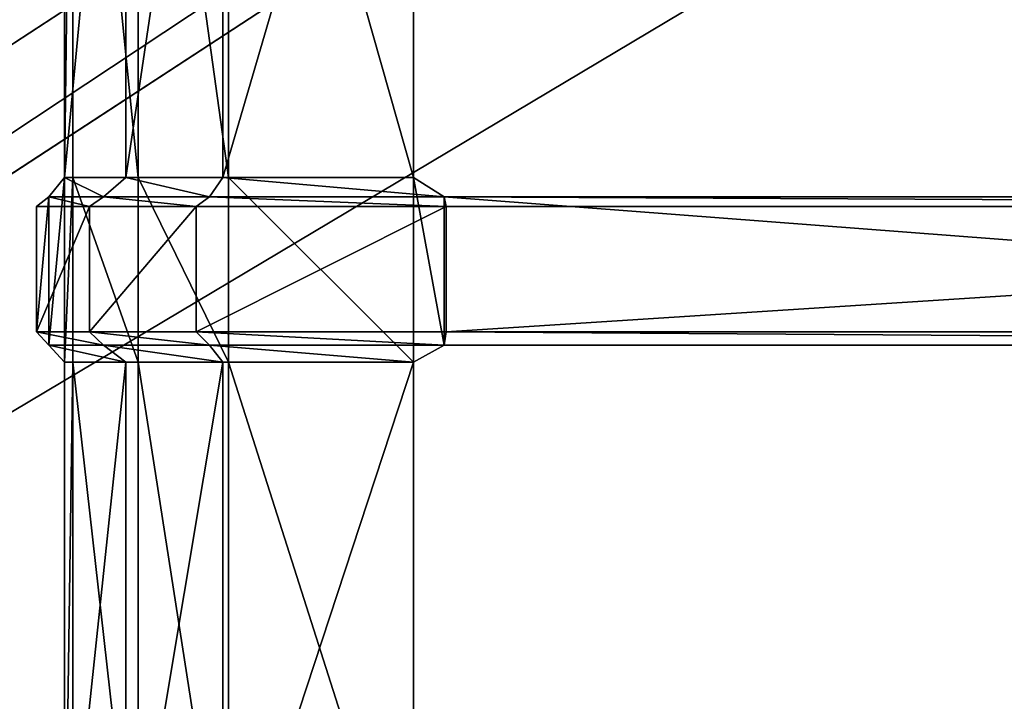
# Model space of a CAD drawing. Extents: x 0 to 31, y 0 to 21.2.
# Tile 166 of 256: x 10.2 to 12.3, y 5.9 to 7.3. Entities that reach past the tile are written whole.
import ezdxf

# ---------------------------------------------------------------- set-up
doc = ezdxf.new("R2010")
doc.units = 0
doc.header["$MEASUREMENT"] = 0
doc.layers.get('0').update_dxf_attribs({"color": 13, "linetype": 'CONTINUOUS'})
for name, color, linetype in [('CAST_IRON', 250, 'CONTINUOUS'), ('GALVANIZED_METAL', 252, 'CONTINUOUS'), ('GRATES', 250, 'CONTINUOUS')]:
    doc.layers.add(name, color=color, linetype=linetype)

# ---------------------------------------------------------------- blocks, each defined once
blk = doc.blocks.new('NGM5058UC_TRADECAD_DXF')
at = {"layer": 'GALVANIZED_METAL', "color": 0}
for p, q in [((14.216, 9.40775, -1.89865), (-14.3866, -9.24295, -1.89865)), ((14.216, 9.40775, -1.89865), (-14.3866, -9.24295, -1.89865)), ((-14.2165, -9.41305, -1.89865), (14.386, 9.23775, -1.89865)), ((-14.2165, -9.41305, -1.89865), (14.386, 9.23775, -1.89865))]:
    blk.add_line(p, q, dxfattribs=at)
at = {"layer": 'GRATES', "color": 0}
for p, q in [((-5.2144, -2.21025, 0.98805), (-5.2144, -3.62655, 0.98805)), ((-5.2144, -2.21025, 0.98805), (-5.2144, -3.62655, 0.98805)), ((-5.1964, -3.62655, 0.70725), (-5.1964, -2.21025, 0.70725)), ((-5.1964, -3.62655, 0.70725), (-5.1964, -2.21025, 0.70725)), ((-5.0813, -3.62655, 0.98805), (-5.0813, -2.21025, 0.98805)), ((-5.0813, -3.62655, 0.98805), (-5.0813, -2.21025, 0.98805)), ((-5.054, -2.21025, 0.70725), (-5.054, -3.62655, 0.70725)), ((-5.054, -2.21025, 0.70725), (-5.054, -3.62655, 0.70725)), ((-4.8702, -3.62655, 0.98805), (-4.8702, -2.21025, 0.98805)), ((-4.8702, -3.62655, 0.98805), (-4.8702, -2.21025, 0.98805)), ((-4.8575, -2.21025, 0.70725), (-4.8575, -3.62655, 0.70725)), ((-4.8575, -2.21025, 0.70725), (-4.8575, -3.62655, 0.70725)), ((-4.4554, -3.62655, 0.70725), (-4.4554, -2.21025, 0.70725)), ((-4.4554, -2.21025, 0.98805), (-4.4554, -3.62655, 0.98805)), ((-4.4554, -3.62655, 0.70725), (-4.4554, -2.21025, 0.70725)), ((-4.4554, -2.21025, 0.98805), (-4.4554, -3.62655, 0.98805)), ((-5.2144, -3.62655, 0.98805), (-5.2486, -3.66835, 1.46245)), ((-5.2144, -3.62655, 0.98805), (-5.2486, -3.66835, 1.46245)), ((-5.1964, -3.62655, 0.70725), (-5.2144, -3.62655, 0.98805)), ((-5.2144, -3.62655, 0.98805), (-5.2144, -4.02735, 0.98805)), ((-5.1964, -3.62655, 0.70725), (-5.2144, -3.62655, 0.98805)), ((-5.2144, -3.62655, 0.98805), (-5.2144, -4.02735, 0.98805)), ((-5.0813, -3.62655, 0.98805), (-5.2144, -3.62655, 0.98805)), ((-5.0813, -3.62655, 0.98805), (-5.2144, -3.62655, 0.98805)), ((-5.1964, -4.02735, 0.70725), (-5.1964, -3.62655, 0.70725)), ((-5.054, -3.62655, 0.70725), (-5.1964, -3.62655, 0.70725)), ((-5.1964, -4.02735, 0.70725), (-5.1964, -3.62655, 0.70725)), ((-5.054, -3.62655, 0.70725), (-5.1964, -3.62655, 0.70725)), ((-5.1294, -3.66835, 1.46245), (-5.0813, -3.62655, 0.98805)), ((-5.1294, -3.66835, 1.46245), (-5.0813, -3.62655, 0.98805)), ((-4.8702, -3.62655, 0.98805), (-5.0813, -3.62655, 0.98805)), ((-4.8702, -3.62655, 0.98805), (-5.0813, -3.62655, 0.98805)), ((-4.8575, -3.62655, 0.70725), (-5.054, -3.62655, 0.70725)), ((-5.054, -3.62655, 0.70725), (-5.054, -4.02735, 0.70725)), ((-4.8575, -3.62655, 0.70725), (-5.054, -3.62655, 0.70725)), ((-5.054, -3.62655, 0.70725), (-5.054, -4.02735, 0.70725)), ((-4.899, -3.66835, 1.46245), (-4.8702, -3.62655, 0.98805)), ((-4.899, -3.66835, 1.46245), (-4.8702, -3.62655, 0.98805)), ((-4.4554, -3.62655, 0.98805), (-4.8702, -3.62655, 0.98805)), ((-4.4554, -3.62655, 0.98805), (-4.8702, -3.62655, 0.98805)), ((-4.8575, -3.62655, 0.70725), (-4.4554, -3.62655, 0.70725)), ((-4.8575, -3.62655, 0.70725), (-4.4554, -3.62655, 0.70725)), ((-4.8575, -3.62655, 0.70725), (-4.8575, -4.02735, 0.70725)), ((-4.8575, -3.62655, 0.70725), (-4.8575, -4.02735, 0.70725)), ((-4.4554, -3.62655, 0.98805), (-4.4554, -3.62655, 0.70725)), ((-4.4554, -3.62655, 0.70725), (-4.4554, -4.02735, 0.70725)), ((-4.4554, -4.02735, 0.98805), (-4.4554, -3.62655, 0.98805)), ((-4.4554, -3.62655, 0.70725), (-4.4554, -4.02735, 0.70725)), ((-4.4554, -3.62655, 0.98805), (-4.4554, -3.62655, 0.70725)), ((-4.3891, -3.66835, 1.46245), (-4.4554, -3.62655, 0.98805)), ((-4.4554, -4.02735, 0.98805), (-4.4554, -3.62655, 0.98805)), ((-4.3891, -3.66835, 1.46245), (-4.4554, -3.62655, 0.98805)), ((-5.275, -3.68915, 1.82395), (-5.2486, -3.66835, 1.46245)), ((-5.275, -3.68915, 1.82395), (-5.2486, -3.66835, 1.46245)), ((-5.2486, -3.66835, 1.46245), (-5.1294, -3.66835, 1.46245)), ((-5.2486, -3.66835, 1.46245), (-5.2486, -3.99085, 1.46245)), ((-5.2486, -3.66835, 1.46245), (-5.2486, -3.99085, 1.46245)), ((-5.2486, -3.66835, 1.46245), (-5.1294, -3.66835, 1.46245)), ((-5.1294, -3.66835, 1.46245), (-5.1603, -3.68915, 1.82395)), ((-5.1294, -3.66835, 1.46245), (-5.1603, -3.68915, 1.82395)), ((-4.899, -3.66835, 1.46245), (-5.1294, -3.66835, 1.46245)), ((-4.899, -3.66835, 1.46245), (-5.1294, -3.66835, 1.46245)), ((-4.9278, -3.68915, 1.82395), (-4.899, -3.66835, 1.46245)), ((-4.9278, -3.68915, 1.82395), (-4.899, -3.66835, 1.46245)), ((-4.3891, -3.66835, 1.46245), (-4.899, -3.66835, 1.46245)), ((-4.3891, -3.66835, 1.46245), (-4.899, -3.66835, 1.46245)), ((-4.3891, -3.99085, 1.46245), (-4.3891, -3.66835, 1.46245)), ((-4.3843, -3.68915, 1.82395), (-4.3891, -3.66835, 1.46245)), ((-4.3891, -3.66835, 1.46245), (-0.1662, -3.66835, 1.46245)), ((-4.3891, -3.66835, 1.46245), (-0.1662, -3.66835, 1.46245)), ((-4.3891, -3.99085, 1.46245), (-4.3891, -3.66835, 1.46245)), ((-4.3843, -3.68915, 1.82395), (-4.3891, -3.66835, 1.46245)), ((-5.1603, -3.68915, 1.82395), (-5.275, -3.68915, 1.82395)), ((-5.275, -3.68915, 1.82395), (-5.275, -3.96125, 1.82395)), ((-5.275, -3.68915, 1.82395), (-5.275, -3.96125, 1.82395)), ((-5.1603, -3.68915, 1.82395), (-5.275, -3.68915, 1.82395)), ((-5.1603, -3.96125, 1.82395), (-5.1603, -3.68915, 1.82395)), ((-5.1603, -3.68915, 1.82395), (-4.9278, -3.68915, 1.82395)), ((-5.1603, -3.68915, 1.82395), (-4.9278, -3.68915, 1.82395)), ((-5.1603, -3.96125, 1.82395), (-5.1603, -3.68915, 1.82395)), ((-4.9278, -3.96125, 1.82395), (-4.9278, -3.68915, 1.82395)), ((-4.9278, -3.68915, 1.82395), (-4.3843, -3.68915, 1.82395)), ((-4.9278, -3.68915, 1.82395), (-4.3843, -3.68915, 1.82395)), ((-4.9278, -3.96125, 1.82395), (-4.9278, -3.68915, 1.82395)), ((-4.3843, -3.68915, 1.82395), (-4.3843, -3.96125, 1.82395)), ((-0.1489, -3.68915, 1.82395), (-4.3843, -3.68915, 1.82395)), ((-4.3843, -3.68915, 1.82395), (-4.3843, -3.96125, 1.82395)), ((-0.1489, -3.68915, 1.82395), (-4.3843, -3.68915, 1.82395)), ((-5.275, -3.96125, 1.82395), (-5.2486, -3.99085, 1.46245)), ((-5.1603, -3.96125, 1.82395), (-5.275, -3.96125, 1.82395)), ((-5.1603, -3.96125, 1.82395), (-5.275, -3.96125, 1.82395)), ((-5.275, -3.96125, 1.82395), (-5.2486, -3.99085, 1.46245)), ((-4.9278, -3.96125, 1.82395), (-5.1603, -3.96125, 1.82395)), ((-4.9278, -3.96125, 1.82395), (-5.1603, -3.96125, 1.82395)), ((-5.1294, -3.99085, 1.46245), (-5.1603, -3.96125, 1.82395)), ((-5.1294, -3.99085, 1.46245), (-5.1603, -3.96125, 1.82395)), ((-4.3843, -3.96125, 1.82395), (-4.9278, -3.96125, 1.82395)), ((-4.3843, -3.96125, 1.82395), (-4.9278, -3.96125, 1.82395)), ((-4.899, -3.99085, 1.46245), (-4.9278, -3.96125, 1.82395)), ((-4.899, -3.99085, 1.46245), (-4.9278, -3.96125, 1.82395)), ((-4.3843, -3.96125, 1.82395), (-4.3891, -3.99085, 1.46245)), ((-4.3843, -3.96125, 1.82395), (-4.3891, -3.99085, 1.46245)), ((-4.3843, -3.96125, 1.82395), (-0.1489, -3.96125, 1.82395)), ((-4.3843, -3.96125, 1.82395), (-0.1489, -3.96125, 1.82395)), ((-5.2486, -3.99085, 1.46245), (-5.2144, -4.02735, 0.98805)), ((-5.2486, -3.99085, 1.46245), (-5.1294, -3.99085, 1.46245)), ((-5.2486, -3.99085, 1.46245), (-5.2144, -4.02735, 0.98805)), ((-5.2486, -3.99085, 1.46245), (-5.1294, -3.99085, 1.46245)), ((-5.1294, -3.99085, 1.46245), (-5.0813, -4.02735, 0.98805)), ((-4.899, -3.99085, 1.46245), (-5.1294, -3.99085, 1.46245)), ((-4.899, -3.99085, 1.46245), (-5.1294, -3.99085, 1.46245)), ((-5.1294, -3.99085, 1.46245), (-5.0813, -4.02735, 0.98805)), ((-4.3891, -3.99085, 1.46245), (-4.899, -3.99085, 1.46245)), ((-4.3891, -3.99085, 1.46245), (-4.899, -3.99085, 1.46245)), ((-4.8702, -4.02735, 0.98805), (-4.899, -3.99085, 1.46245)), ((-4.8702, -4.02735, 0.98805), (-4.899, -3.99085, 1.46245)), ((-4.4554, -4.02735, 0.98805), (-4.3891, -3.99085, 1.46245)), ((-4.4554, -4.02735, 0.98805), (-4.3891, -3.99085, 1.46245)), ((-4.3891, -3.99085, 1.46245), (-0.1662, -3.99085, 1.46245)), ((-4.3891, -3.99085, 1.46245), (-0.1662, -3.99085, 1.46245)), ((-5.2144, -4.02735, 0.98805), (-5.1964, -4.02735, 0.70725)), ((-5.2144, -4.02735, 0.98805), (-5.1964, -4.02735, 0.70725)), ((-5.2144, -4.02735, 0.98805), (-5.2144, -5.28825, 0.98805)), ((-5.0813, -4.02735, 0.98805), (-5.2144, -4.02735, 0.98805)), ((-5.2144, -4.02735, 0.98805), (-5.2144, -5.28825, 0.98805)), ((-5.0813, -4.02735, 0.98805), (-5.2144, -4.02735, 0.98805)), ((-5.1964, -5.28825, 0.70725), (-5.1964, -4.02735, 0.70725)), ((-5.054, -4.02735, 0.70725), (-5.1964, -4.02735, 0.70725)), ((-5.1964, -5.28825, 0.70725), (-5.1964, -4.02735, 0.70725)), ((-5.054, -4.02735, 0.70725), (-5.1964, -4.02735, 0.70725)), ((-5.0813, -5.28825, 0.98805), (-5.0813, -4.02735, 0.98805)), ((-5.0813, -4.02735, 0.98805), (-4.8702, -4.02735, 0.98805)), ((-5.0813, -4.02735, 0.98805), (-4.8702, -4.02735, 0.98805)), ((-5.0813, -5.28825, 0.98805), (-5.0813, -4.02735, 0.98805)), ((-4.8575, -4.02735, 0.70725), (-5.054, -4.02735, 0.70725)), ((-5.054, -4.02735, 0.70725), (-5.054, -5.28825, 0.70725)), ((-4.8575, -4.02735, 0.70725), (-5.054, -4.02735, 0.70725)), ((-5.054, -4.02735, 0.70725), (-5.054, -5.28825, 0.70725)), ((-4.8702, -5.28825, 0.98805), (-4.8702, -4.02735, 0.98805)), ((-4.8702, -4.02735, 0.98805), (-4.4554, -4.02735, 0.98805)), ((-4.8702, -4.02735, 0.98805), (-4.4554, -4.02735, 0.98805)), ((-4.8702, -5.28825, 0.98805), (-4.8702, -4.02735, 0.98805)), ((-4.8575, -4.02735, 0.70725), (-4.4554, -4.02735, 0.70725)), ((-4.8575, -4.02735, 0.70725), (-4.4554, -4.02735, 0.70725)), ((-4.8575, -4.02735, 0.70725), (-4.8575, -5.28825, 0.70725)), ((-4.8575, -4.02735, 0.70725), (-4.8575, -5.28825, 0.70725)), ((-4.4554, -4.02735, 0.70725), (-4.4554, -4.02735, 0.98805)), ((-4.4554, -4.02735, 0.70725), (-4.4554, -4.02735, 0.98805)), ((-4.4554, -4.02735, 0.70725), (-4.4554, -5.28825, 0.70725)), ((-4.4554, -5.28825, 0.98805), (-4.4554, -4.02735, 0.98805)), ((-4.4554, -5.28825, 0.98805), (-4.4554, -4.02735, 0.98805)), ((-4.4554, -4.02735, 0.70725), (-4.4554, -5.28825, 0.70725))]:
    blk.add_line(p, q, dxfattribs=at)
at = {"layer": 'CAST_IRON', "color": 0}
mesh = blk.add_polyface(dxfattribs=at)
corners = [(6.1889, 2.72605, -0.18725), (-6.4222, -4.78625, -0.18725), (-6.4489, 2.72605, -0.18725), (6.1622, -4.78625, -0.18725)]
mesh.append_faces([[corners[k] for k in face] for face in [(0, 1, 2), (1, 0, 3)]], dxfattribs={"vtx0": -1, "color": 0})
at = {"layer": 'GALVANIZED_METAL', "color": 0}
mesh = blk.add_polyface(dxfattribs=at)
corners = [(-14.2165, -9.41305, -1.89865), (14.216, 9.40775, -1.89865), (-14.3866, -9.24295, -1.89865), (14.386, 9.23775, -1.89865)]
mesh.append_faces([[corners[k] for k in face] for face in [(0, 1, 2), (1, 0, 3)]], dxfattribs={"vtx0": -1, "color": 0})
mesh = blk.add_polyface(dxfattribs=at)
corners = [(14.216, 9.40775, -1.89865), (-14.2165, 9.40775, -1.89865), (-14.3866, -9.24295, -1.89865)]
mesh.append_faces([[corners[k] for k in face] for face in [(0, 1, 2)]], dxfattribs={"color": 0})
mesh = blk.add_polyface(dxfattribs=at)
corners = [(14.386, 9.23775, -1.89865), (-14.2165, -9.41305, -1.89865), (14.2159, -9.41295, -1.89865)]
mesh.append_faces([[corners[k] for k in face] for face in [(0, 1, 2)]], dxfattribs={"color": 0})
at = {"layer": 'GRATES', "color": 0}
mesh = blk.add_polyface(dxfattribs=at)
corners = [(-5.1964, -2.21025, 0.70725), (-5.2144, -3.62655, 0.98805), (-5.1964, -3.62655, 0.70725), (-5.2144, -2.21025, 0.98805)]
mesh.append_faces([[corners[k] for k in face] for face in [(0, 1, 2), (1, 0, 3)]], dxfattribs={"vtx0": -1, "color": 0})
mesh = blk.add_polyface(dxfattribs=at)
corners = [(-5.0813, -2.21025, 0.98805), (-5.2144, -3.62655, 0.98805), (-5.2144, -2.21025, 0.98805), (-5.0813, -3.62655, 0.98805)]
mesh.append_faces([[corners[k] for k in face] for face in [(0, 1, 2), (1, 0, 3)]], dxfattribs={"vtx0": -1, "color": 0})
mesh = blk.add_polyface(dxfattribs=at)
corners = [(-5.054, -3.62655, 0.70725), (-5.1964, -2.21025, 0.70725), (-5.1964, -3.62655, 0.70725), (-5.054, -2.21025, 0.70725)]
mesh.append_faces([[corners[k] for k in face] for face in [(0, 1, 2), (1, 0, 3)]], dxfattribs={"vtx0": -1, "color": 0})
mesh = blk.add_polyface(dxfattribs=at)
corners = [(-4.8702, -2.21025, 0.98805), (-5.0813, -3.62655, 0.98805), (-5.0813, -2.21025, 0.98805), (-4.8702, -3.62655, 0.98805)]
mesh.append_faces([[corners[k] for k in face] for face in [(0, 1, 2), (1, 0, 3)]], dxfattribs={"vtx0": -1, "color": 0})
mesh = blk.add_polyface(dxfattribs=at)
corners = [(-4.8575, -3.62655, 0.70725), (-5.054, -2.21025, 0.70725), (-5.054, -3.62655, 0.70725), (-4.8575, -2.21025, 0.70725)]
mesh.append_faces([[corners[k] for k in face] for face in [(0, 1, 2), (1, 0, 3)]], dxfattribs={"vtx0": -1, "color": 0})
mesh = blk.add_polyface(dxfattribs=at)
corners = [(-4.4554, -2.21025, 0.98805), (-4.8702, -3.62655, 0.98805), (-4.8702, -2.21025, 0.98805), (-4.4554, -3.62655, 0.98805)]
mesh.append_faces([[corners[k] for k in face] for face in [(0, 1, 2), (1, 0, 3)]], dxfattribs={"vtx0": -1, "color": 0})
mesh = blk.add_polyface(dxfattribs=at)
corners = [(-4.4554, -3.62655, 0.70725), (-4.8575, -2.21025, 0.70725), (-4.8575, -3.62655, 0.70725), (-4.4554, -2.21025, 0.70725)]
mesh.append_faces([[corners[k] for k in face] for face in [(0, 1, 2), (1, 0, 3)]], dxfattribs={"vtx0": -1, "color": 0})
mesh = blk.add_polyface(dxfattribs=at)
corners = [(-4.4554, -2.21025, 0.98805), (-4.4554, -3.62655, 0.70725), (-4.4554, -3.62655, 0.98805), (-4.4554, -2.21025, 0.70725)]
mesh.append_faces([[corners[k] for k in face] for face in [(0, 1, 2), (1, 0, 3)]], dxfattribs={"vtx0": -1, "color": 0})
mesh = blk.add_polyface(dxfattribs=at)
corners = [(-5.2144, -3.62655, 0.98805), (-5.2486, -3.99085, 1.46245), (-5.2144, -4.02735, 0.98805), (-5.2486, -3.66835, 1.46245)]
mesh.append_faces([[corners[k] for k in face] for face in [(0, 1, 2), (1, 0, 3)]], dxfattribs={"vtx0": -1, "color": 0})
mesh = blk.add_polyface(dxfattribs=at)
corners = [(-5.1294, -3.66835, 1.46245), (-5.2144, -3.62655, 0.98805), (-5.0813, -3.62655, 0.98805), (-5.2486, -3.66835, 1.46245)]
mesh.append_faces([[corners[k] for k in face] for face in [(0, 1, 2), (1, 0, 3)]], dxfattribs={"vtx0": -1, "color": 0})
mesh = blk.add_polyface(dxfattribs=at)
corners = [(-5.1964, -3.62655, 0.70725), (-5.2144, -4.02735, 0.98805), (-5.1964, -4.02735, 0.70725), (-5.2144, -3.62655, 0.98805)]
mesh.append_faces([[corners[k] for k in face] for face in [(0, 1, 2), (1, 0, 3)]], dxfattribs={"vtx0": -1, "color": 0})
mesh = blk.add_polyface(dxfattribs=at)
corners = [(-5.054, -4.02735, 0.70725), (-5.1964, -3.62655, 0.70725), (-5.1964, -4.02735, 0.70725), (-5.054, -3.62655, 0.70725)]
mesh.append_faces([[corners[k] for k in face] for face in [(0, 1, 2), (1, 0, 3)]], dxfattribs={"vtx0": -1, "color": 0})
mesh = blk.add_polyface(dxfattribs=at)
corners = [(-4.899, -3.66835, 1.46245), (-5.0813, -3.62655, 0.98805), (-4.8702, -3.62655, 0.98805), (-5.1294, -3.66835, 1.46245)]
mesh.append_faces([[corners[k] for k in face] for face in [(0, 1, 2), (1, 0, 3)]], dxfattribs={"vtx0": -1, "color": 0})
mesh = blk.add_polyface(dxfattribs=at)
corners = [(-4.8575, -4.02735, 0.70725), (-5.054, -3.62655, 0.70725), (-5.054, -4.02735, 0.70725), (-4.8575, -3.62655, 0.70725)]
mesh.append_faces([[corners[k] for k in face] for face in [(0, 1, 2), (1, 0, 3)]], dxfattribs={"vtx0": -1, "color": 0})
mesh = blk.add_polyface(dxfattribs=at)
corners = [(-4.3891, -3.66835, 1.46245), (-4.8702, -3.62655, 0.98805), (-4.4554, -3.62655, 0.98805), (-4.899, -3.66835, 1.46245)]
mesh.append_faces([[corners[k] for k in face] for face in [(0, 1, 2), (1, 0, 3)]], dxfattribs={"vtx0": -1, "color": 0})
mesh = blk.add_polyface(dxfattribs=at)
corners = [(-4.4554, -4.02735, 0.70725), (-4.8575, -3.62655, 0.70725), (-4.8575, -4.02735, 0.70725), (-4.4554, -3.62655, 0.70725)]
mesh.append_faces([[corners[k] for k in face] for face in [(0, 1, 2), (1, 0, 3)]], dxfattribs={"vtx0": -1, "color": 0})
mesh = blk.add_polyface(dxfattribs=at)
corners = [(-4.4554, -3.62655, 0.98805), (-4.4554, -4.02735, 0.70725), (-4.4554, -4.02735, 0.98805), (-4.4554, -3.62655, 0.70725)]
mesh.append_faces([[corners[k] for k in face] for face in [(0, 1, 2), (1, 0, 3)]], dxfattribs={"vtx0": -1, "color": 0})
mesh = blk.add_polyface(dxfattribs=at)
corners = [(-4.3891, -3.99085, 1.46245), (-4.4554, -3.62655, 0.98805), (-4.4554, -4.02735, 0.98805), (-4.3891, -3.66835, 1.46245)]
mesh.append_faces([[corners[k] for k in face] for face in [(0, 1, 2), (1, 0, 3)]], dxfattribs={"vtx0": -1, "color": 0})
mesh = blk.add_polyface(dxfattribs=at)
corners = [(-5.1603, -3.68915, 1.82395), (-5.2486, -3.66835, 1.46245), (-5.1294, -3.66835, 1.46245), (-5.275, -3.68915, 1.82395)]
mesh.append_faces([[corners[k] for k in face] for face in [(0, 1, 2), (1, 0, 3)]], dxfattribs={"vtx0": -1, "color": 0})
mesh = blk.add_polyface(dxfattribs=at)
corners = [(-5.2486, -3.66835, 1.46245), (-5.275, -3.96125, 1.82395), (-5.2486, -3.99085, 1.46245), (-5.275, -3.68915, 1.82395)]
mesh.append_faces([[corners[k] for k in face] for face in [(0, 1, 2), (1, 0, 3)]], dxfattribs={"vtx0": -1, "color": 0})
mesh = blk.add_polyface(dxfattribs=at)
corners = [(-4.9278, -3.68915, 1.82395), (-5.1294, -3.66835, 1.46245), (-4.899, -3.66835, 1.46245), (-5.1603, -3.68915, 1.82395)]
mesh.append_faces([[corners[k] for k in face] for face in [(0, 1, 2), (1, 0, 3)]], dxfattribs={"vtx0": -1, "color": 0})
mesh = blk.add_polyface(dxfattribs=at)
corners = [(-4.3843, -3.68915, 1.82395), (-4.899, -3.66835, 1.46245), (-4.3891, -3.66835, 1.46245), (-4.9278, -3.68915, 1.82395)]
mesh.append_faces([[corners[k] for k in face] for face in [(0, 1, 2), (1, 0, 3)]], dxfattribs={"vtx0": -1, "color": 0})
mesh = blk.add_polyface(dxfattribs=at)
corners = [(-0.1489, -3.68915, 1.82395), (-4.3891, -3.66835, 1.46245), (-0.1662, -3.66835, 1.46245), (-4.3843, -3.68915, 1.82395)]
mesh.append_faces([[corners[k] for k in face] for face in [(0, 1, 2), (1, 0, 3)]], dxfattribs={"vtx0": -1, "color": 0})
mesh = blk.add_polyface(dxfattribs=at)
corners = [(-0.1662, -3.99085, 1.46245), (-4.3891, -3.66835, 1.46245), (-4.3891, -3.99085, 1.46245), (-0.1662, -3.66835, 1.46245)]
mesh.append_faces([[corners[k] for k in face] for face in [(0, 1, 2), (1, 0, 3)]], dxfattribs={"vtx0": -1, "color": 0})
mesh = blk.add_polyface(dxfattribs=at)
corners = [(-5.1603, -3.68915, 1.82395), (-5.275, -3.96125, 1.82395), (-5.275, -3.68915, 1.82395), (-5.1603, -3.96125, 1.82395)]
mesh.append_faces([[corners[k] for k in face] for face in [(0, 1, 2), (1, 0, 3)]], dxfattribs={"vtx0": -1, "color": 0})
mesh = blk.add_polyface(dxfattribs=at)
corners = [(-4.9278, -3.68915, 1.82395), (-5.1603, -3.96125, 1.82395), (-5.1603, -3.68915, 1.82395), (-4.9278, -3.96125, 1.82395)]
mesh.append_faces([[corners[k] for k in face] for face in [(0, 1, 2), (1, 0, 3)]], dxfattribs={"vtx0": -1, "color": 0})
mesh = blk.add_polyface(dxfattribs=at)
corners = [(-4.3843, -3.68915, 1.82395), (-4.9278, -3.96125, 1.82395), (-4.9278, -3.68915, 1.82395), (-4.3843, -3.96125, 1.82395)]
mesh.append_faces([[corners[k] for k in face] for face in [(0, 1, 2), (1, 0, 3)]], dxfattribs={"vtx0": -1, "color": 0})
mesh = blk.add_polyface(dxfattribs=at)
corners = [(-0.1489, -3.68915, 1.82395), (-4.3843, -3.96125, 1.82395), (-4.3843, -3.68915, 1.82395), (-0.1489, -3.96125, 1.82395)]
mesh.append_faces([[corners[k] for k in face] for face in [(0, 1, 2), (1, 0, 3)]], dxfattribs={"vtx0": -1, "color": 0})
mesh = blk.add_polyface(dxfattribs=at)
corners = [(-5.275, -3.96125, 1.82395), (-5.1294, -3.99085, 1.46245), (-5.2486, -3.99085, 1.46245), (-5.1603, -3.96125, 1.82395)]
mesh.append_faces([[corners[k] for k in face] for face in [(0, 1, 2), (1, 0, 3)]], dxfattribs={"vtx0": -1, "color": 0})
mesh = blk.add_polyface(dxfattribs=at)
corners = [(-5.1603, -3.96125, 1.82395), (-4.899, -3.99085, 1.46245), (-5.1294, -3.99085, 1.46245), (-4.9278, -3.96125, 1.82395)]
mesh.append_faces([[corners[k] for k in face] for face in [(0, 1, 2), (1, 0, 3)]], dxfattribs={"vtx0": -1, "color": 0})
mesh = blk.add_polyface(dxfattribs=at)
corners = [(-4.9278, -3.96125, 1.82395), (-4.3891, -3.99085, 1.46245), (-4.899, -3.99085, 1.46245), (-4.3843, -3.96125, 1.82395)]
mesh.append_faces([[corners[k] for k in face] for face in [(0, 1, 2), (1, 0, 3)]], dxfattribs={"vtx0": -1, "color": 0})
mesh = blk.add_polyface(dxfattribs=at)
corners = [(-4.3843, -3.96125, 1.82395), (-0.1662, -3.99085, 1.46245), (-4.3891, -3.99085, 1.46245), (-0.1489, -3.96125, 1.82395)]
mesh.append_faces([[corners[k] for k in face] for face in [(0, 1, 2), (1, 0, 3)]], dxfattribs={"vtx0": -1, "color": 0})
mesh = blk.add_polyface(dxfattribs=at)
corners = [(-5.2486, -3.99085, 1.46245), (-5.0813, -4.02735, 0.98805), (-5.2144, -4.02735, 0.98805), (-5.1294, -3.99085, 1.46245)]
mesh.append_faces([[corners[k] for k in face] for face in [(0, 1, 2), (1, 0, 3)]], dxfattribs={"vtx0": -1, "color": 0})
mesh = blk.add_polyface(dxfattribs=at)
corners = [(-5.1294, -3.99085, 1.46245), (-4.8702, -4.02735, 0.98805), (-5.0813, -4.02735, 0.98805), (-4.899, -3.99085, 1.46245)]
mesh.append_faces([[corners[k] for k in face] for face in [(0, 1, 2), (1, 0, 3)]], dxfattribs={"vtx0": -1, "color": 0})
mesh = blk.add_polyface(dxfattribs=at)
corners = [(-4.899, -3.99085, 1.46245), (-4.4554, -4.02735, 0.98805), (-4.8702, -4.02735, 0.98805), (-4.3891, -3.99085, 1.46245)]
mesh.append_faces([[corners[k] for k in face] for face in [(0, 1, 2), (1, 0, 3)]], dxfattribs={"vtx0": -1, "color": 0})
mesh = blk.add_polyface(dxfattribs=at)
corners = [(-5.1964, -4.02735, 0.70725), (-5.2144, -5.28825, 0.98805), (-5.1964, -5.28825, 0.70725), (-5.2144, -4.02735, 0.98805)]
mesh.append_faces([[corners[k] for k in face] for face in [(0, 1, 2), (1, 0, 3)]], dxfattribs={"vtx0": -1, "color": 0})
mesh = blk.add_polyface(dxfattribs=at)
corners = [(-5.0813, -4.02735, 0.98805), (-5.2144, -5.28825, 0.98805), (-5.2144, -4.02735, 0.98805), (-5.0813, -5.28825, 0.98805)]
mesh.append_faces([[corners[k] for k in face] for face in [(0, 1, 2), (1, 0, 3)]], dxfattribs={"vtx0": -1, "color": 0})
mesh = blk.add_polyface(dxfattribs=at)
corners = [(-5.054, -5.28825, 0.70725), (-5.1964, -4.02735, 0.70725), (-5.1964, -5.28825, 0.70725), (-5.054, -4.02735, 0.70725)]
mesh.append_faces([[corners[k] for k in face] for face in [(0, 1, 2), (1, 0, 3)]], dxfattribs={"vtx0": -1, "color": 0})
mesh = blk.add_polyface(dxfattribs=at)
corners = [(-4.8702, -4.02735, 0.98805), (-5.0813, -5.28825, 0.98805), (-5.0813, -4.02735, 0.98805), (-4.8702, -5.28825, 0.98805)]
mesh.append_faces([[corners[k] for k in face] for face in [(0, 1, 2), (1, 0, 3)]], dxfattribs={"vtx0": -1, "color": 0})
mesh = blk.add_polyface(dxfattribs=at)
corners = [(-4.8575, -5.28825, 0.70725), (-5.054, -4.02735, 0.70725), (-5.054, -5.28825, 0.70725), (-4.8575, -4.02735, 0.70725)]
mesh.append_faces([[corners[k] for k in face] for face in [(0, 1, 2), (1, 0, 3)]], dxfattribs={"vtx0": -1, "color": 0})
mesh = blk.add_polyface(dxfattribs=at)
corners = [(-4.4554, -4.02735, 0.98805), (-4.8702, -5.28825, 0.98805), (-4.8702, -4.02735, 0.98805), (-4.4554, -5.28825, 0.98805)]
mesh.append_faces([[corners[k] for k in face] for face in [(0, 1, 2), (1, 0, 3)]], dxfattribs={"vtx0": -1, "color": 0})
mesh = blk.add_polyface(dxfattribs=at)
corners = [(-4.4554, -5.28825, 0.70725), (-4.8575, -4.02735, 0.70725), (-4.8575, -5.28825, 0.70725), (-4.4554, -4.02735, 0.70725)]
mesh.append_faces([[corners[k] for k in face] for face in [(0, 1, 2), (1, 0, 3)]], dxfattribs={"vtx0": -1, "color": 0})
mesh = blk.add_polyface(dxfattribs=at)
corners = [(-4.4554, -4.02735, 0.98805), (-4.4554, -5.28825, 0.70725), (-4.4554, -5.28825, 0.98805), (-4.4554, -4.02735, 0.70725)]
mesh.append_faces([[corners[k] for k in face] for face in [(0, 1, 2), (1, 0, 3)]], dxfattribs={"vtx0": -1, "color": 0})
blk = doc.blocks.new('NGM5058UC_TRADECAD_DWG')
at = {"color": 0}
blk.add_blockref('NGM5058UC_TRADECAD_DXF', (15.5194, 10.62185, 1.89865), dxfattribs=at)

msp = doc.modelspace()

# ---------------------------------------------------------------- block references
at = {"color": 0}
msp.add_blockref('NGM5058UC_TRADECAD_DWG', (0, 0), dxfattribs=at)

doc.saveas('drawing.dxf')
